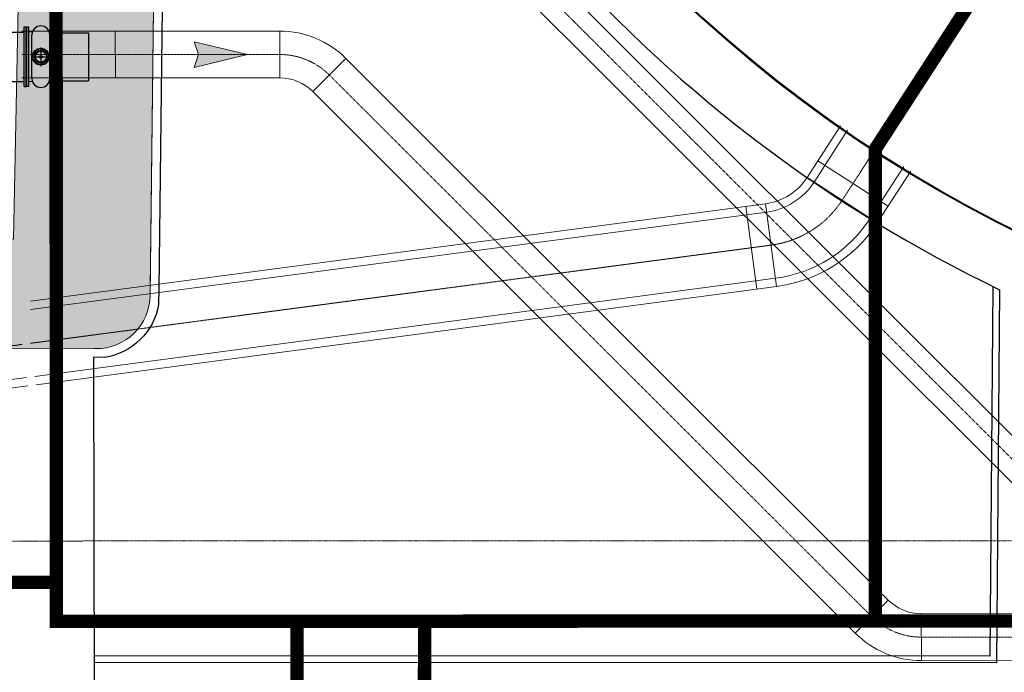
# Model space of a CAD drawing. Header units: metres. Extents: x -270273 to 328371, y -146885 to 591473.
# Tile 71 of 256: x -76974 to -62245, y 10192 to 19963. Entities that reach past the tile are written whole.
import ezdxf
from ezdxf.lldxf.tags import DXFTag

# ---------------------------------------------------------------- set-up
doc = ezdxf.new("R2010")
doc.units = ezdxf.units.M
doc.header["$PDMODE"] = 1
for name, pattern in [('CENTER', [2, 1.25, -0.25, 0.25, -0.25]), ('DASHED', [19.049999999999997, 12.7, -6.35]), ('HIDDEN2', [4.762499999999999, 3.175, -1.5875]), ('RI-AWZI_PROCESLEIDING', [18.450000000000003, 6, -1.8, 1.75, -1.8, 1.75, -1.8, 1.75, -1.8]), ('RI-AWZI_SLIBLEIDING', [11, 5, -3, 0, -3]), ('RI-AWZI_TERREINRIOLERING', [19.8, 6, -1.8, 2.4, -1.8, 1.8, -1.8, 2.4, -1.8]), ('Tauw_HIDDEN3', [2.8, 2, -0.8])]:
    doc.linetypes.add(name, pattern=pattern)
doc.layers.get('0').update_dxf_attribs({"color": 151})
for name, color, linetype, lineweight in [('B-CO-BC-BETONVORM-G', 50, 'Continuous', 18), ('B-XX-RI-AWZI_PROCESLEIDING-G', 30, 'RI-AWZI_PROCESLEIDING', 18), ('B-XX-RI-AWZI_SLIBLEIDING-G', 40, 'RI-AWZI_SLIBLEIDING', 18), ('B-XX-RI-AWZI_TERREINRIOLERING-G', 211, 'RI-AWZI_TERREINRIOLERING', 18), ('B-XX-VH-VERHARDING-V', 253, 'Continuous', 18)]:
    doc.layers.add(name, color=color, linetype=linetype, lineweight=lineweight)
for name, color, linetype in [('B-XX-GR-KRUIDEN-G', 98, 'Continuous'), ('B-XX-OG-BEBOUWING-G', 1, 'Continuous'), ('B-XX-VH-KANTVERHARDING-G', 253, 'Continuous'), ('ZU_N_A_EL990---L__GY-FM700_pn10_^~W_---J-', 8, 'Tauw_HIDDEN3'), ('ZU_N_A_EL990---L__GY-FM700_pn10~W_-----', 8, 'Continuous'), ('ZU_N_A_EL990---LS_GY-FM700_pn10~W_-----', 8, 'Continuous'), ('ZU_N_A_EL999---A__GY-spindelpot~-_-----', 8, 'Continuous'), ('ZU_N_A_EL999---LS_GY-AFSLUITER-700_pn10~W_-----', 8, 'Continuous'), ('ZU_N_A_EL999---LS_GY-GVKvv700-700_pn10~W_-----', 8, 'Continuous')]:
    doc.layers.add(name, color=color, linetype=linetype)
doc.layers.add('B-XX-KL-ELEKTRA-G_HDSR', color=190, linetype='HDSR_Elektra', transparency=0.5)
doc.styles.get("Standard").update_dxf_attribs({"font": 'iv-font.shx'})
tags = doc.linetypes.add('HDSR_Elektra', pattern='A,25,-2,["E",Standard,S=1.5,R=0,X=0,Y=-0.75],-4', length=31).pattern_tags.tags
tags[6] = DXFTag(74, 10)

# ---------------------------------------------------------------- blocks, each defined once
blk = doc.blocks.new('_ZUSTRPBA')
at = {"linetype": 'CENTER'}
for p, q in [((-140, 0), (140, 0)), ((0, 140), (0, -140))]:
    blk.add_line(p, q, dxfattribs=at)
at = {"color": 8, "linetype": 'HIDDEN2'}
blk.add_circle((0, 0), 115, dxfattribs=at)
for radius in [95, 83]:
    blk.add_circle((0, 0), radius)
at = {"linetype": 'CENTER'}
blk.add_point((0, 0), dxfattribs=at)
blk = doc.blocks.new('_FMNW700(400)')
for p, q in [((136.2499999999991, 447.5), (136.2499999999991, -447.5)), ((163.75, 447.5), (136.2499999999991, 447.5)), ((163.75, 447.5), (163.7499999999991, -447.5)), ((367.4999999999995, -447.5), (367.5000000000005, 447.5000000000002)), ((367.5000000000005, 447.5000000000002), (395.0000000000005, 447.5000000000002)), ((395.0000000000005, -447.5), (395.0000000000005, 447.5000000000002)), ((4.547473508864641e-13, 369), (-4.547473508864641e-13, -369)), ((4.547473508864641e-13, 369), (347.5000000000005, 369)), ((347.5000000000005, 369), (367.5000000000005, 369)), ((399.9999999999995, -398.5), (399.9999999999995, 398.5)), ((4.547473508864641e-13, -369), (347.5000000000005, -369)), ((347.5000000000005, -369), (367.5000000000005, -369)), ((163.7499999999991, -447.5), (136.2499999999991, -447.5)), ((367.4999999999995, -447.5), (395.0000000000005, -447.5))]:
    blk.add_line(p, q)
for p in [(4.547473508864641e-13, 0), (399.9999999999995, 0)]:
    blk.add_point(p)
blk = doc.blocks.new('GVK-W700700')
for p, q in [((0, 382.5000000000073), (0, -382.5)), ((0, 382.5000000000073), (60.99999999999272, 382.5000000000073)), ((60.99999999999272, 431.5000000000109), (60.99999999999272, -431.4999999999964)), ((85.99999999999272, 431.5000000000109), (60.99999999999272, 431.5000000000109)), ((85.99999999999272, 431.5000000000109), (85.99999999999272, -431.4999999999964)), ((85.99999999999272, 359.0000000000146), (500, 359.0000000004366)), ((500, 359.0000000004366), (500, -358.9999999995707)), ((0, -382.5), (60.99999999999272, -382.5)), ((85.99999999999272, -431.4999999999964), (60.99999999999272, -431.4999999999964)), ((85.99999999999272, -358.9999999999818), (500, -358.9999999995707))]:
    blk.add_line(p, q)
blk.add_point((0, 0))
blk = doc.blocks.new('meAF700T-Z')
for p, q in [((-424.9999999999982, 447.5), (-397.4999999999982, 447.5)), ((-424.9999999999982, 403.5), (-424.9999999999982, 447.5)), ((-397.4999999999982, 447.5), (-397.5, -447.5)), ((-32.49999999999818, 447.5), (-4.999999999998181, 447.5)), ((-32.5, -447.5), (-32.49999999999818, 447.5)), ((-4.999999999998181, 447.5), (-4.999999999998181, 403.5)), ((-429.9999999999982, 398.5), (-424.9999999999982, 403.5)), ((-430, -398.5), (-429.9999999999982, 398.5)), ((-425, -403.5), (-424.9999999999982, 403.5)), ((-388.6644381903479, 376.4641065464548), (-341.6600291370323, 370.9532447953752)), ((-349.135275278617, 326.7999992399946), (-349.1352752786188, -326.7999992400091)), ((-88.33997086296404, 370.9532447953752), (-41.33556180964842, 376.4641065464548)), ((-80.8647247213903, 326.7999992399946), (-80.86472472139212, -326.7999992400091)), ((-4.999999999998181, 403.5), (1.818989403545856e-12, 398.5)), ((-4.999999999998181, 403.5), (-5, -403.5)), ((1.818989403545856e-12, 398.5), (0, -398.5)), ((-425, -403.5), (-430, -398.5)), ((-425, -447.5), (-425, -403.5)), ((-341.6600291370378, -370.953244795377), (-388.6644381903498, -376.4641065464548)), ((-41.33556180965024, -376.4641065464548), (-88.33997086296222, -370.953244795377)), ((0, -398.5), (-5, -403.5)), ((-5, -403.5), (-5, -447.5)), ((-397.5, -447.5), (-425, -447.5)), ((-5, -447.5), (-32.5, -447.5))]:
    blk.add_line(p, q)
blk.add_lwpolyline([(-200, 15), (-200, -15), (-230, -15), (-230, 15)], close=True)
blk.add_circle((-215, -1.818989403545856e-12), 125.5250915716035)
for centre, radius, start, end in [((-215, 326.7999992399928), 134.1352752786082, 0, 180), ((-387.4999999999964, 386.3960793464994), 10, 180, 263.3130906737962), ((-42.49999999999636, 386.3960793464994), 10.00000000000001, 276.6869093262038, 0), ((-387.4999999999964, -386.396079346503), 10.00000000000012, 96.68690932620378, 180), ((-215, -326.7999992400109), 134.1352752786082, 180, 0), ((-42.49999999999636, -386.396079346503), 10, 0, 83.31309067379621)]:
    blk.add_arc(centre, radius, start, end)
for p in [(-214.9999999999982, 460.9352745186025), (-430, 0), (0, 0), (-215, -460.935274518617)]:
    blk.add_point(p)
blk = doc.blocks.new('A$C771F1ADE')
at = {"layer": 'ZU_N_A_EL990---L__GY-FM700_pn10_^~W_---J-'}
blk.add_point((2966.244594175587, -8625), dxfattribs=at)
at = {"layer": 'ZU_N_A_EL990---L__GY-FM700_pn10~W_-----'}
blk.add_point((2674.999999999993, -8625), dxfattribs=at)
at = {"layer": 'ZU_N_A_EL990---LS_GY-FM700_pn10~W_-----'}
blk.add_blockref('_FMNW700(400)', (2314.999999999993, -8624.999999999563), dxfattribs=at)
at = {"layer": 'ZU_N_A_EL999---A__GY-spindelpot~-_-----'}
blk.add_blockref('_ZUSTRPBA', (2931.052090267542, -8625), dxfattribs=at)
at = {"layer": 'ZU_N_A_EL999---LS_GY-AFSLUITER-700_pn10~W_-----', "rotation": 180}
blk.add_blockref('meAF700T-Z', (2714.999999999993, -8624.999999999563), dxfattribs=at)
at = {"layer": 'ZU_N_A_EL999---LS_GY-GVKvv700-700_pn10~W_-----'}
blk.add_blockref('GVK-W700700', (3144.999999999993, -8624.999999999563), dxfattribs=at)
blk = doc.blocks.new('zustrmr')
at = {"color": 0}
blk.add_line((1, 0.2400001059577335), (0, 0), dxfattribs=at)
for p, q in [((0.9199999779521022, 0), (1, 0.2400001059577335)), ((0, 0), (1, -0.2399998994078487)), ((1, -0.2399998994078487), (0.9199999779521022, 0))]:
    blk.add_line(p, q)
for points in [[(0, 0), (1, 0.2400001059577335), (0.9199999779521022, 0)], [(0, 0), (1, -0.2399998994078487), (0.9199999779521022, 0)]]:
    blk.add_solid(points, dxfattribs=at)

msp = doc.modelspace()

# ---------------------------------------------------------------- hatches: boundary and pattern name
at = {"layer": 'B-XX-GR-KRUIDEN-G'}
h = msp.add_hatch(dxfattribs=at)
h.set_pattern_fill('SWAMP', color=256, scale=200, angle=-97.45749169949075, style=0)
h.set_pattern_definition([(0.01238424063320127, (-169787.0595620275, -20063.82443594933), (2539.049028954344, 4399.948907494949), [635.0000000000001, -4445.000000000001]), (90.01238424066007, (-169469.5595694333, -20063.75580954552), (-2540.950852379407, 4398.850886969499), [317.4999999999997, -8481.319999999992]), (90.01238424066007, (-169390.1835712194, -20063.73865294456), (-2540.950852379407, 4398.850886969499), [253.9999999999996, -8544.819999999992]), (90.01238424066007, (-169548.9355676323, -20063.77296644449), (-2540.950852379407, 4398.850886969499), [253.9999999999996, -8544.819999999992]), (60.01238424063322, (-169310.8095732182, -20063.72149652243), (-2540.943014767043, 4398.855414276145), [203.2, -4876.799999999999]), (120.0123842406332, (-169628.3095657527, -20063.79012286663), (-5079.992043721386, -1.093493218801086), [203.2, -4876.8])])
edge = h.paths.add_edge_path()
edge.add_line((36170.94723890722, 25155.56981575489), (38807.23304910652, 18258.8925579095))
edge.add_line((38807.23304906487, 18258.89255803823), (38810.36242278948, 3780.822476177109))
edge.add_line((38810.3624226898, 3780.822475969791), (36139.87863974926, 3788.998533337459))
edge.add_line((36139.87863980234, 3788.998533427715), (36139.38631151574, 6066.758943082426))
edge.add_arc((26136.18173389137, 6260.756330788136), 10005.08554730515, -1.11102779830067, 90.28114677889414)
edge.add_line((26087.08760675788, 16265.72142696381), (-20270.51535558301, 16315.92690495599))
edge.add_arc((-20265.53716805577, 20912.57357782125), 4596.649368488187, -137.9370366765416, -90.06205154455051, ccw=False)
edge.add_arc((-19672.55065602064, 21447.6821487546), 5395.38223125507, 181.6170689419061, 222.0629633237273, ccw=False)
edge.add_line((-25065.78419022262, 21295.42753452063), (-24911.48920627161, 59256.49760111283))
edge.add_line((-24911.48920626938, 59256.49760109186), (-40389.59604465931, 59238.28997157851))
edge.add_line((-40389.5960445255, 59238.28997153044), (-40389.56794678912, 59108.29557476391))
edge.add_line((-40389.56794688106, 59108.29557484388), (-53833.13093728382, 59217.92841197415))
edge.add_line((-53833.13093723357, 59217.92841184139), (-53832.47926138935, 56202.94523672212))
edge.add_arc((-53104.96681760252, 35015.01237404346), 21200.41917875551, 91.9665449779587, 195.541667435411)
edge.add_line((-73530.2107655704, 29334.5913490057), (-85297.54906490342, 29359.66049531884))
edge.add_arc((-105694.949947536, 35027.1910380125), 21170.14088801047, -15.52824643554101, -5.12163447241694)
edge.add_line((-84609.33235938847, 33137.32433778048), (-84426.19738995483, 33181.74727050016))
edge.add_line((-84426.19738987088, 33181.74727040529), (-84404.1655589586, 36660.55298868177))
edge.add_line((-84404.16555905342, 36660.55298882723), (-84592.44236162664, 36718.06028220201))
edge.add_arc((-105694.9499413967, 35027.19103741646), 21170.14088188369, 4.581120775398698, 40.16416305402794)
edge.add_line((-89516.73684558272, 48681.50486087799), (-88685.44054015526, 49629.82222625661))
edge.add_line((-88685.44054016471, 49629.82222622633), (-91129.86769643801, 52030.13291257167))
edge.add_line((-91129.86769638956, 52030.1329125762), (-91980.78461362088, 51154.6996585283))
edge.add_arc((-105694.9499408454, 35027.19103825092), 21170.14088095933, 49.62353804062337, 84.87836552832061)
edge.add_line((-103805.0832415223, 56112.80861938), (-103849.5061743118, 56295.94358888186))
edge.add_line((-103849.5061742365, 56295.94358885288), (-107328.3118926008, 56317.97541979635))
edge.add_line((-107328.3118926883, 56317.97541981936), (-107385.8191861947, 56129.69861709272))
edge.add_arc((-105694.9499411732, 35027.19103753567), 21170.14088165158, 94.5811207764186, 174.6931623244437)
edge.add_line((-126774.3485619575, 36985.20501542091), (-126963.3386385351, 36930.0870132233))
edge.add_line((-126963.3386384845, 36930.08701318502), (-126970.871311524, 35740.68491969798))
edge.add_line((-126970.8713115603, 35740.68491971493), (-131112.6748876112, 35739.78968639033))
edge.add_arc((-151816.1218418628, 40044.36722958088), 21146.20778322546, -11.74536935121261, -5.3448393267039)
edge.add_line((-130761.8555578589, 38074.6020527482), (-130187.6683767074, 38211.18165255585))
edge.add_line((-130187.6683767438, 38211.18165248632), (-130188.4691416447, 41915.92589544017))
edge.add_line((-130188.4691415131, 41915.92589539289), (-130763.9198772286, 42036.07404381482))
edge.add_arc((-151816.121842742, 40044.36722791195), 21146.20778378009, 5.404552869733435, 40.29433511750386)
edge.add_line((-135687.2266801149, 53719.92368710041), (-133699.5969748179, 55737.14939617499))
edge.add_line((-133699.5969748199, 55737.14939618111), (-136154.7735519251, 58237.6581733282))
edge.add_line((-136154.7735519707, 58237.65817350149), (-138168.0434587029, 56196.52064655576))
edge.add_arc((-151816.1218417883, 40044.36722815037), 21146.2077830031, 49.80320678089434, 84.65516067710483)
edge.add_line((-149846.3566663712, 61098.63351202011), (-149982.9362661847, 61672.82069327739))
edge.add_line((-149982.9362662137, 61672.82069331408), (-153687.680509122, 61672.01992845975))
edge.add_line((-153687.6805091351, 61672.01992833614), (-153807.8286574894, 61096.56919273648))
edge.add_arc((-151816.1218417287, 40044.36722820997), 21146.20778286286, 95.40455286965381, 174.6153484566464)
edge.add_line((-172869.0143430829, 42028.76157492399), (-173444.5806607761, 41908.3806445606))
edge.add_line((-173444.5806606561, 41908.38064455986), (-173443.9372566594, 38203.66925708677))
edge.add_line((-173443.9372567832, 38203.669257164), (-172869.7026701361, 38067.28910585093))
edge.add_arc((-151816.1218426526, 40044.36722797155), 21146.20778196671, 185.3647406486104, 210.81018618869)
edge.add_line((-169977.9410250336, 29213.37338888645), (-173156.5235724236, 26938.57086741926))
edge.add_line((-173156.52357243, 26938.57086730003), (-173318.7735621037, 27158.86700103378))
edge.add_line((-173318.7735621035, 27158.86700123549), (-183515.6316391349, 27203.97781601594))
edge.add_line((-183515.6316391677, 27203.97781604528), (-178966.2174495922, 61586.05699032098))
edge.add_line((-178966.2174495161, 61586.05699026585), (-138029.0907693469, 62293.78942025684))
edge.add_line((-138029.0907693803, 62293.78942024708), (-125211.8682455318, 62315.41744143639))
edge.add_line((-125211.8682455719, 62315.41744148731), (-121440.4627710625, 62134.39327978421))
edge.add_line((-121440.4627710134, 62134.39327973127), (-88409.97798820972, 62583.5295532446))
edge.add_line((-88409.9779882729, 62583.52955323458), (-55380.49928736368, 63106.65534870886))
edge.add_line((-55380.49928727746, 63106.65534871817), (-30572.42299928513, 61968.17044117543))
edge.add_line((-30572.42299927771, 61968.17044115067), (7219.675432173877, 59357.02498446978))
edge.add_line((7219.675432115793, 59357.02498441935), (36199.67422470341, 57355.6308278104))
edge.add_line((36199.6742246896, 57355.63082808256), (36170.94723885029, 25155.569815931))
h.paths.add_polyline_path([(-84127.61670136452, 58622.83405613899), (-82224.82952722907, 60436.20874100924), (-80386.39663596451, 58628.30948132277), (-80382.34108832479, 56824.52135175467), (-82305.74124570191, 56831.21723765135)], flags=16)
at = {"layer": 'B-XX-VH-VERHARDING-V'}
h = msp.add_hatch(dxfattribs=at)
h.set_pattern_fill('AR-CONC', color=256, scale=2.499999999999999, angle=-97.45749169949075, style=0)
h.set_pattern_definition([(50.01238424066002, (-169787.0595620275, -20063.82443594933), (455.4702747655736, -39.7492668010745), [47.62499999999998, -523.8749999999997]), (355.0123842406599, (-169787.0595620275, -20063.82443594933), (-88.21030309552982, 477.6225520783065), [38.1, -419.1]), (100.46338424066, (-169749.1038451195, -20067.13685703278), (367.2616187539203, 437.8711118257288), [40.47499999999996, -445.2249999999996]), (46.19658424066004, (-169787.0870125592, -19936.82443892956), (677.7203045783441, -104.9593359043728), [71.43749999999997, -785.8124999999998]), (96.64798424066, (-169730.6103706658, -19945.57098191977), (593.3768723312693, 618.6921600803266), [60.71249999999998, -667.8374999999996]), (351.1963842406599, (-169787.0870125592, -19936.82443892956), (593.3778009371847, 618.6910652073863), [57.15000000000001, -628.6500000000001]), (21.01238424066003, (-169723.5801513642, -19968.56071293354), (379.0924513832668, -255.5818630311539), [47.62499999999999, -523.8749999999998]), (326.0123842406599, (-169723.5801513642, -19968.56071293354), (154.4055386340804, 460.5033001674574), [38.09999999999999, -419.1]), (71.46378424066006, (-169691.9892971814, -19989.85913515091), (533.4969462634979, 204.9224621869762), [40.47499999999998, -445.2249999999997]), (37.51238424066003, (-169787.0595620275, -20063.82443594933), (7.67581741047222, 211.3892612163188), [0, -414.02, 0, -425.4500000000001, 0, -420.6875000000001]), (7.512384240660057, (-169787.0595620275, -20063.82443594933), (166.9950183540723, 250.4875381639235), [0, -242.5700000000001, 0, -404.4950000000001, 0, -160.3375000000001]), (327.51238424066, (-169928.6645586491, -20063.85504329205), (338.9795756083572, -14.24859131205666), [0, -158.7499999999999, 0, -495.2999999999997, 0, -657.2249999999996]), (317.51238424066, (-169992.1645572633, -20063.8687685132), (370.309205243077, 63.64626983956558), [0, -206.3749999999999, 0, -328.9299999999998, 0, -466.7249999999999])])
edge = h.paths.add_edge_path()
edge.add_line((-82021.53585326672, 22753.96167725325), (-82139.19549578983, 16712.97768911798))
edge.add_line((-82139.19549584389, 16712.9776892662), (-77065.94315746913, 16675.68387263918))
edge.add_line((-77065.94315747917, 16675.68387246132), (-76943.989174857, 22898.73854566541))
edge.add_arc((-76906.64002992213, 20957.04036593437), 1942.057357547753, 1.0999546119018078, 91.10196555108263, ccw=False)
edge.add_line((-74964.94054044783, 20994.32136201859), (-75024.64990276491, 15831.52525367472))
edge.add_arc((-75824.64160889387, 15838.06833356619), 800.0184633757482, 269.39560450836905, 359.5313920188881, ccw=False)
edge.add_line((-75833.08060018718, 15038.09438067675), (-81842.5526201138, 15027.49992343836))
edge.add_arc((-81790.26600143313, 17048.29632878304), 2021.472731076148, 226.7796377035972, 268.517844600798, ccw=False)
edge.add_arc((-81790.26600043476, 17048.29632914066), 2021.472732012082, 185.0414308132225, 226.7796376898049, ccw=False)
edge.add_line((-83803.91849333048, 16870.65724503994), (-83755.4424911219, 20885.3238659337))
edge.add_arc((-81882.61785145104, 20886.29605799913), 1872.824892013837, 137.1418005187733, 180.0297425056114, ccw=False)
edge.add_arc((-81882.6178508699, 20886.2960575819), 1872.824892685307, 94.25385855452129, 137.1418005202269, ccw=False)

# ---------------------------------------------------------------- linework, layer by layer
at = {"layer": 'B-CO-BC-BETONVORM-G', "linetype": 'Continuous'}
for p, q in [((-65033.1333886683, 17850.36996376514), (-63984.06773906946, 17170.69264113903)), ((-65196.25594615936, 17598.59420782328), (-64147.19029662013, 16918.91688513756)), ((-66112.91965132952, 17167.51374924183), (-65948.52470101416, 15928.37118256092)), ((-65815.52543529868, 17206.96853721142), (-65651.13048501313, 15967.82597064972))]:
    msp.add_line(p, q, dxfattribs=at)
at = {"layer": 'B-CO-BC-BETONVORM-G'}
for points in [[(-76945.71162331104, 27315.23564565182), (-76127.96375352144, 27315.44513648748, -0.1989123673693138), (-75420.77527216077, 27022.74923759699), (-61618.78979589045, 13228.46411949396, 0.198912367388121), (-61265.1955550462, 13082.11616998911), (-37386.83301979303, 13088.77909725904, 0.4142135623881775), (-36886.9725574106, 13588.91859602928), (-36888.28123904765, 18278.9262611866, 0.1989206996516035), (-37034.83783534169, 18632.45010572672), (-38940.62492583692, 20537.05179697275)], [(-76945.60354620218, 26815.21696615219), (-76127.8242354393, 26815.4451559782, -0.1989123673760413), (-75774.22999483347, 26669.09720665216), (-61972.24451853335, 12874.81208860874, 0.1989123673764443), (-61265.05603694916, 12582.11618942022), (-37386.69350163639, 12588.77911680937, 0.4142135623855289), (-36386.97257678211, 13589.05811399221), (-36388.28125841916, 18279.06577908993, 0.1989206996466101), (-36681.39445114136, 18986.1134685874), (-38587.18156607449, 20890.71518415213)], [(-76812.3100361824, 15748.04370641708), (-65815.52543529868, 17206.96853721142, 0.2194254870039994), (-65196.25594615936, 17598.59420782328), (-64693.31281240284, 18374.87487453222)], [(-76812.27081005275, 15621.95365387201), (-65799.08594037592, 17083.05428057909, 0.2194254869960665), (-65091.34938120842, 17530.6264757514), (-64588.4062474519, 18306.90714234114)], [(-76746.35592515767, 14621.93641668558), (-65667.56998004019, 16091.74022734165, 0.2194254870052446), (-64252.09686158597, 16986.88461750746), (-63749.15372781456, 17763.16528409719)], [(-76729.9164300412, 14498.02216011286), (-65651.13048501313, 15967.82597064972, 0.2194254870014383), (-64147.19029662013, 16918.91688513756), (-63644.24716295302, 17695.19755196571)]]:
    msp.add_lwpolyline(points, format="xyb", dxfattribs=at)
for points in [[(-81161.95927402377, 14036.12578183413), (-76871.35077226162, 14605.35356152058)], [(-81161.92409020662, 13910.03519278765), (-76854.91127735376, 14481.43930500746)]]:
    msp.add_lwpolyline(points, dxfattribs=at)
at = {"layer": 'B-XX-KL-ELEKTRA-G_HDSR', "linetype": 'DASHED', "const_width": 199.9999999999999}
for points in [[(-53130.81854330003, 35071.90063256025), (-64175.89904163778, 18024.06886053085), (-64174.37167024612, 10958.69014245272)], [(-30336.38629885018, 10966.01678323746), (-76427.16442264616, 10956.0371530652), (-76431.04687292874, 28918.221349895), (-77340.27457857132, 28918.02447289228)], [(-96623.48986932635, 11536.8112513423), (-76427.29087026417, 11541.04764664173)], [(-72833.70222099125, 3051.200201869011), (-72826.12547519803, 10956.81685447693)], [(-70921.0626694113, 9135.774578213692), (-70916.68677730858, 10957.23007309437)]]:
    msp.add_lwpolyline(points, dxfattribs=at)
at = {"layer": 'B-XX-OG-BEBOUWING-G'}
for radius in [20313.10836241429, 20300.6012540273]:
    msp.add_circle((-53104.76779432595, 35014.97627997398), radius, dxfattribs=at)
at = {"layer": 'B-XX-RI-AWZI_PROCESLEIDING-G'}
for points in [[(-64168.77998781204, 18035.03621315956), (-53130.82046560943, 35071.86249005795)], [(-80140.97751255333, 14675.95873361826), (-76937.10875241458, 15101.01058810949)]]:
    msp.add_lwpolyline(points, dxfattribs=at)
for points in [[(-76945.65758278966, 27065.21696084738), (-76127.89399453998, 27065.44514650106, -0.1989123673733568), (-75597.50263345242, 26845.92322200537), (-61795.5171572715, 13051.63810396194, 0.1989123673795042), (-61265.12579604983, 12832.11617970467), (-37386.76326079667, 12838.7791069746, 0.4142135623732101), (-36636.97256706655, 13588.98835498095), (-36638.28124883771, 18278.99602001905, 0.1989206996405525), (-36858.11614334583, 18809.28178709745), (-38762.81504245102, 20712.79596376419)], [(-76812.11390535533, 15117.5934433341), (-65733.32796022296, 16587.39725410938, 0.2194254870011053), (-64671.72312127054, 17258.75554662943), (-64168.77998767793, 18035.03621315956)]]:
    msp.add_lwpolyline(points, format="xyb", dxfattribs=at)
at = {"layer": 'B-XX-RI-AWZI_SLIBLEIDING-G', "linetype": 'Continuous'}
for p, q in [((-75543.36943809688, 19090.60793030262), (-75543.5647636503, 19790.60790294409)), ((-73083.5351690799, 19091.29431313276), (-73083.7304944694, 19791.29428571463)), ((-72588.50323194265, 18886.40718358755), (-72093.66662028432, 19381.52002704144)), ((-64476.23606713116, 10778.66598814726), (-63981.39945553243, 11273.77883160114)), ((-63486.17219300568, 10368.89172953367), (-63486.36751838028, 11068.89170229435))]:
    msp.add_line(p, q, dxfattribs=at)
for points in [[(-53667.12512257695, 9159.77412801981), (-53667.26794922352, 9671.631531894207, 0.4142135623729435), (-55067.65854561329, 11071.24082678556), (-63486.36751838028, 11068.89170229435, -0.1989123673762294), (-63981.39945553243, 11273.77883160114), (-72093.66662028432, 19381.52002704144, 0.198912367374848), (-73083.7304944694, 19791.29428571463), (-75543.5647636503, 19790.60790294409), (-76944.08512212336, 19790.21710711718)], [(-54367.12509541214, 9159.578802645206), (-54367.2679220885, 9671.436206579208, 0.4142135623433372), (-55067.46322022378, 10371.24085402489), (-63486.17219300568, 10368.89172953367, -0.1989123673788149), (-64476.23606713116, 10778.66598814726), (-72588.50323194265, 18886.40718358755, 0.1989123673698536), (-73083.5351690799, 19091.29431313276), (-75543.36943809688, 19090.60793030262), (-76943.93382017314, 19090.21712213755)]]:
    msp.add_lwpolyline(points, format="xyb", dxfattribs=at)
at = {"layer": 'B-XX-RI-AWZI_SLIBLEIDING-G'}
msp.add_lwpolyline([(-54017.12510889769, 9159.676465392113), (-54017.26793575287, 9671.53386938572, 0.4142135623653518), (-55067.56088273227, 10721.24084043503), (-63486.26985576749, 10718.89171588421, -0.1989123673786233), (-64228.8177613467, 11026.2224098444), (-72341.08492609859, 19133.9636053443, 0.198912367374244), (-73083.63283164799, 19441.29429936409), (-75543.46710088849, 19440.60791665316), (-76944.00947125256, 19440.21711456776)], format="xyb", dxfattribs=at)
at = {"layer": 'B-XX-RI-AWZI_TERREINRIOLERING-G'}
msp.add_lwpolyline([(-27069.7500488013, 12168.38050991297), (-78127.43533723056, 12157.34460669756)], dxfattribs=at)
at = {"layer": 'B-XX-VH-KANTVERHARDING-G'}
for points in [[(-76941.61039490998, 23020.12267136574, -0.4166725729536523), (-74834.92810407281, 20994.63461482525), (-74893.10295881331, 15927.82864713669), (-74895.71700957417, 15700.15488189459, -0.3231053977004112), (-75704.14770694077, 14906.7240088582), (-75870.35036876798, 14908.48114007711)], [(-75870.35036876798, 14908.48114007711), (-75824.27319678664, -7991.3225222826, 0.4075486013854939), (-70826.82655416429, -12736.07794827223), (-52908.59590907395, -12715.5218667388), (-35372.24451772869, -12753.89994901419, 0.4324109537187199), (-30348.18825498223, -8103.640636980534), (-30311.84727573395, 980.4813532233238), (-30260.11794692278, 14319.59725636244, 0.2770772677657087), (-31266.75320269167, 16144.68669587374), (-35760.15832963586, 18915.32405269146), (-33964.77599324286, 21806.26357710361)]]:
    msp.add_lwpolyline(points, format="xyb", dxfattribs=at)
for points in [[(-62415.38052308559, 15968.24469304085), (-62463.14792770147, 10433.69827765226), (-75861.35565298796, 10438.21492308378)], [(-62315.79417467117, 15919.88564002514), (-62364.00756892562, 10333.66485089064), (-75861.15444082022, 10338.21484971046)]]:
    msp.add_lwpolyline(points, dxfattribs=at)
msp.add_arc((-53104.76779432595, 35014.97627997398), 21200.60125402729, 199.2856857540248, 244.2484226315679, dxfattribs=at)
at = {"layer": 'B-XX-VH-VERHARDING-V'}
for points in [[(-82021.53585326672, 22753.96167725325), (-82139.19549584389, 16712.9776892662), (-77065.94315743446, 16675.68387258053), (-76943.98917479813, 22898.73854571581, -0.414223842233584), (-74964.94054044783, 20994.32136201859), (-75024.64990276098, 15831.52525371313, -0.4149078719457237), (-75833.08060018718, 15038.09438067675), (-81842.5526201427, 15027.49992340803, -0.1841577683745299), (-83174.58291974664, 15575.1980047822, -0.1841577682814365), (-83803.91849331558, 16870.65724521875), (-83755.44249112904, 20885.32386595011, -0.1893494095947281), (-83255.47215221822, 22160.16580998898, -0.1893494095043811), (-82021.53585334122, 22753.96167737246, -1.200862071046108)], [(-76943.98917473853, 22898.73854577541, -0.4142238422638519), (-74964.94054041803, 20994.32136201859), (-75023.85391186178, 15929.12341785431), (-75024.64990273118, 15831.52525377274, -0.4149214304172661), (-75833.08060018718, 15038.09438067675), (-75870.6119646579, 15038.49117046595)]]:
    msp.add_lwpolyline(points, format="xyb", dxfattribs=at)
msp.add_lwpolyline([(-81842.5526201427, 15027.49992340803), (-75870.6119646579, 15038.49117046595)], dxfattribs=at)

# ---------------------------------------------------------------- block references
at = {"layer": 'B-XX-OG-BEBOUWING-G', "rotation": 0.01238424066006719}
msp.add_blockref('A$C771F1ADE', (-79589.756960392, 28032.87979137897), dxfattribs=at)
at = {"layer": 'B-XX-RI-AWZI_SLIBLEIDING-G', "xscale": 799.9999999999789, "yscale": 799.9999999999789, "zscale": 799.9999999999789, "rotation": 180.0159875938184}
msp.add_blockref('zustrmr', (-73564.8795017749, 19441.16001409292), dxfattribs=at)

doc.saveas('drawing.dxf')
